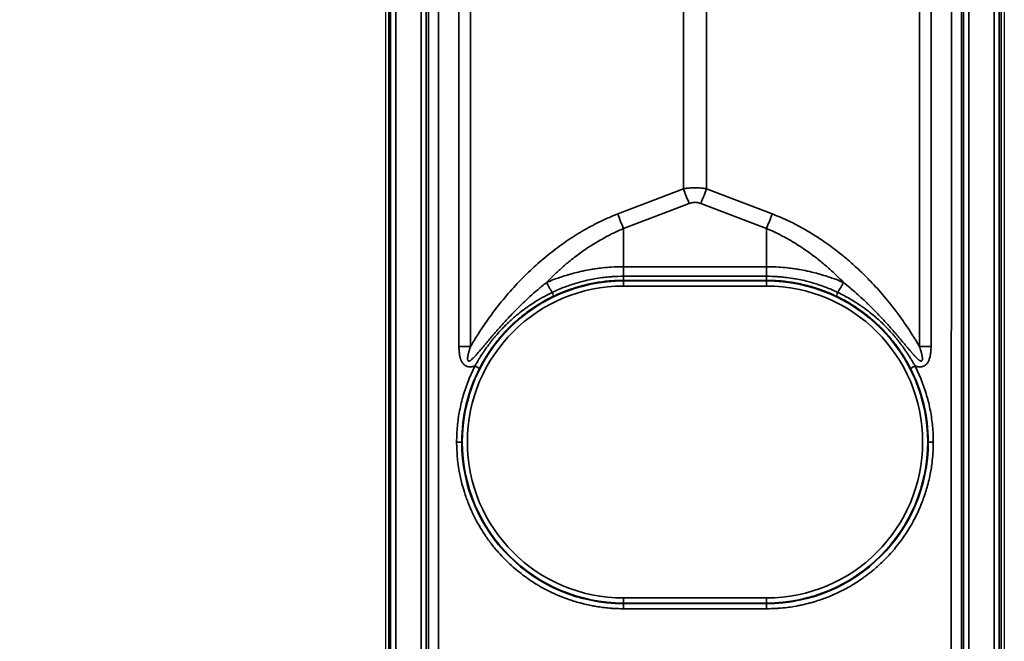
# Model space of a CAD drawing. Header units: millimetres. Extents: x -12192 to 12192, y -600 to 5895.
# Tile 83 of 122: x 1626 to 1724, y 3867 to 3929. Entities that reach past the tile are written whole.
import ezdxf

# ---------------------------------------------------------------- set-up
doc = ezdxf.new("R2010")
doc.units = ezdxf.units.MM
doc.header["$LTSCALE"] = 20
for name, color, linetype, lineweight in [('_Sichtbarkanten', 7, 'Continuous', 25), ('Bemaßung (ISO)', 7, 'Continuous', 25), ('Sichtbar schmal (ISO)', 7, 'Continuous', 35)]:
    doc.layers.add(name, color=color, linetype=linetype, lineweight=lineweight)
doc.styles.add('Notiztext (ISO)', font='verdana.ttf')
doc.dimstyles.new('wedi USA', dxfattribs={"dimscale": 20, "dimtxt": 2.5, "dimasz": 4, "dimexe": 2, "dimexo": 0.8, "dimgap": 0.3, "dimtad": 1, "dimdec": 1, "dimrnd": 1e-08, "dimtxsty": 'Notiztext (ISO)', "dimcen": 0.09, "dimclrd": 7, "dimclre": 7, "dimclrt": 256, "dimadec": 0, "dimazin": 2, "dimtfac": 0.6, "dimtmove": 0, "dimatfit": 3, "dimfxl": 1, "dimtolj": 1, "dimlwd": -1, "dimlwe": -1, "dimarcsym": 0})

# ---------------------------------------------------------------- blocks, each defined once
blk = doc.blocks.new('*D85')
at = {"layer": 'Bemaßung (ISO)', "color": 7, "transparency": 16777216}
for p, q in [((1651.863, 4317.272), (1304.214, 4317.272)), ((1344.214, 4237.272), (1344.214, 3297.272)), ((1650.944, 3217.272), (1304.214, 3217.272))]:
    blk.add_line(p, q, dxfattribs=at)
for points in [[(1330.88, 4237.272), (1357.547, 4237.272), (1344.214, 4317.272)], [(1330.88, 3297.272), (1357.547, 3297.272), (1344.214, 3217.272)]]:
    blk.add_solid(points, dxfattribs=at)
at = {"layer": 'Defpoints', "color": 0, "transparency": 16777216}
for p in [(1667.863, 4317.272), (1344.214, 3217.272), (1666.944, 3217.272)]:
    blk.add_point(p, dxfattribs=at)
at = {"layer": 'Bemaßung (ISO)', "transparency": 16777216, "insert": (1272.801, 3513.075), "char_height": 50, "attachment_point": 1, "rotation": 90, "style": 'Notiztext (ISO)'}
blk.add_mtext('\\A1;1100 [43 1/4]"', dxfattribs=at)

msp = doc.modelspace()

# ---------------------------------------------------------------- linework, layer by layer
at = {"layer": '_Sichtbarkanten'}
for p, q in [((1662.505, 3220.272), (1662.505, 4314.272)), ((1723.505, 4314.272), (1723.505, 3220.272))]:
    msp.add_line(p, q, dxfattribs=at)
at = {"layer": 'Sichtbar schmal (ISO)'}
for p, q in [((1662.83, 4314.748), (1662.83, 3219.797)), ((1662.996, 3219.963), (1662.996, 4314.581)), ((1663.496, 4314.581), (1663.496, 3219.963)), ((1666.014, 3219.98), (1666.014, 4314.564)), ((1666.514, 4314.564), (1666.514, 3219.98)), ((1719.496, 3219.98), (1719.496, 4314.564)), ((1719.996, 4314.564), (1719.996, 3219.98)), ((1722.514, 3219.963), (1722.514, 4314.581)), ((1723.014, 4314.581), (1723.014, 3219.963)), ((1723.18, 3219.797), (1723.18, 4314.748)), ((1666.73, 3854.772), (1666.688, 4314.39)), ((1667.687, 4314.395), (1667.729, 3854.773)), ((1718.28, 3854.773), (1718.322, 4314.395)), ((1719.322, 4314.39), (1719.28, 3854.772)), ((1669.732, 4072.255), (1669.732, 3896.443)), ((1670.873, 4072.254), (1670.873, 3896.443)), ((1715.137, 3896.443), (1715.137, 4072.254)), ((1716.278, 3896.443), (1716.278, 4072.255)), ((1691.864, 3911.996), (1691.864, 4056.691)), ((1694.146, 3911.996), (1694.146, 4056.691)), ((1691.864, 3911.996), (1685.389, 3909.521)), ((1700.621, 3909.521), (1694.146, 3911.996)), ((1692.434, 3910.56), (1685.959, 3908.085)), ((1700.05, 3908.085), (1693.576, 3910.56)), ((1685.959, 3908.085), (1685.959, 3904.315)), ((1700.05, 3908.085), (1700.05, 3904.315)), ((1685.959, 3904.315), (1685.959, 3903.374)), ((1685.959, 3904.315), (1700.05, 3904.315)), ((1700.05, 3904.315), (1700.05, 3903.374)), ((1685.95, 3902.973), (1685.95, 3902.911)), ((1700.06, 3902.973), (1685.95, 3902.973)), ((1685.95, 3902.411), (1685.95, 3902.911)), ((1700.06, 3902.911), (1685.95, 3902.911)), ((1700.05, 3903.374), (1685.959, 3903.374)), ((1700.06, 3902.973), (1700.06, 3902.911)), ((1700.06, 3902.411), (1700.06, 3902.911)), ((1700.06, 3902.411), (1685.95, 3902.411)), ((1669.504, 3887.022), (1670.004, 3887.022)), ((1716.006, 3887.022), (1716.506, 3887.022)), ((1685.95, 3871.633), (1685.95, 3871.134)), ((1685.95, 3871.633), (1700.06, 3871.633)), ((1685.95, 3871.078), (1685.95, 3871.134)), ((1685.95, 3871.134), (1700.06, 3871.134)), ((1685.95, 3871.078), (1700.06, 3871.078)), ((1685.95, 3871.078), (1685.95, 3870.575)), ((1700.06, 3871.633), (1700.06, 3871.134)), ((1700.06, 3871.078), (1700.06, 3871.134)), ((1700.06, 3871.078), (1700.06, 3870.575)), ((1685.95, 3870.575), (1700.06, 3870.575))]:
    msp.add_line(p, q, dxfattribs=at)
for centre, radius, start, end in [((1685.95, 3887.022), 15.889, 90, 270), ((1700.06, 3887.022), 15.889, 270, 90), ((1685.95, 3887.022), 15.389, 90, 270), ((1700.06, 3887.022), 15.389, 270, 90), ((1685.95, 3887.024), 15.946, 180.0054, 270), ((1700.06, 3887.024), 15.946, 270, 359.9946)]:
    msp.add_arc(centre, radius, start, end, dxfattribs=at)
for centre, major_axis, ratio, start_param, end_param in [((1692.434, 3912.022), (1.785, -4.67), 0.108522, 4.67649, 4.988987), ((1693.576, 3912.022), (-1.785, -4.67), 0.108522, 1.294198, 1.606695), ((1685.959, 3909.547), (1.785, -4.67), 0.108522, 4.67649, 4.988987), ((1700.05, 3909.547), (-1.785, -4.67), 0.108522, 1.294199, 1.606695), ((1685.955, 3903.473), (-0.005, -0.5), 0.011276, 0.017587, 1.371238), ((1679.914, 3899.878), (4.778, -8.785), 0.002502, 1.786819, 1.904468), ((1706.096, 3899.878), (-4.777, -8.785), 0.002502, 4.378713, 4.496367), ((1678.861, 3901.868), (0.215, -0.451), 0.00907, 0.017454, 1.354946), ((1707.149, 3901.868), (-0.215, -0.451), 0.009072, 4.928238, 6.265731), ((1669.732, 3896.391), (-10, 0), 0.005236, 4.598022, 4.712387), ((1716.278, 3896.391), (10, 0), 0.005236, 1.570793, 1.685161), ((1685.95, 3887.024), (-15.946, -0.001), 0.999985, 5.810218, 6.283184), ((1671.309, 3894.514), (0.445, -0.228), 0.004661, 4.714775, 6.265732), ((1714.701, 3894.514), (-0.445, -0.228), 0.004664, 0.017453, 1.568413), ((1700.059, 3887.024), (15.946, -0.001), 0.999985, 0, 0.472967)]:
    msp.add_ellipse(centre, major_axis=major_axis, ratio=ratio, start_param=start_param, end_param=end_param, dxfattribs=at)
for points, knots in [([(1694.146, 3911.996), (1693.99, 3912.026), (1693.835, 3912.049), (1693.683, 3912.066), (1693.53, 3912.084), (1693.379, 3912.095), (1693.229, 3912.1), (1693.079, 3912.106), (1692.93, 3912.106), (1692.78, 3912.1), (1692.63, 3912.095), (1692.479, 3912.084), (1692.327, 3912.066), (1692.174, 3912.049), (1692.02, 3912.026), (1691.864, 3911.996)], [0.000001, 0.000001, 0.000001, 0.000001, 0.2, 0.2, 0.2, 0.4, 0.4, 0.4, 0.6, 0.6, 0.6, 0.8, 0.8, 0.8, 1, 1, 1, 1]), ([(1693.576, 3910.56), (1693.502, 3910.588), (1693.429, 3910.611), (1693.356, 3910.628), (1693.352, 3910.629), (1693.348, 3910.63), (1693.344, 3910.631), (1693.276, 3910.646), (1693.209, 3910.657), (1693.143, 3910.663), (1693.134, 3910.663), (1693.126, 3910.664), (1693.117, 3910.665), (1693.05, 3910.67), (1692.984, 3910.67), (1692.917, 3910.666), (1692.909, 3910.666), (1692.901, 3910.665), (1692.892, 3910.665), (1692.822, 3910.66), (1692.751, 3910.649), (1692.679, 3910.634), (1692.675, 3910.633), (1692.67, 3910.632), (1692.666, 3910.631), (1692.59, 3910.613), (1692.512, 3910.59), (1692.434, 3910.56)], [0.0000019, 0.0000019, 0.0000019, 0.0000019, 0.1891043, 0.1891043, 0.1891043, 0.2, 0.2, 0.2, 0.3771024, 0.3771024, 0.3771024, 0.4, 0.4, 0.4, 0.5779916, 0.5779916, 0.5779916, 0.6, 0.6, 0.6, 0.7886048, 0.7886048, 0.7886048, 0.8, 0.8, 0.8, 1, 1, 1, 1]), ([(1685.389, 3909.521), (1684.837, 3909.31), (1683.736, 3908.836), (1682.099, 3907.975), (1680.468, 3906.956), (1678.868, 3905.787), (1677.324, 3904.487), (1675.838, 3903.056), (1674.408, 3901.486), (1673.061, 3899.797), (1671.86, 3898.076), (1671.186, 3896.981), (1670.873, 3896.443)], [0, 0, 0, 0, 0.1, 0.2, 0.3, 0.4, 0.5, 0.6, 0.7, 0.8, 0.9, 0.9999995, 0.9999995, 0.9999995, 0.9999995]), ([(1715.137, 3896.443), (1714.897, 3896.855), (1714.649, 3897.261), (1714.394, 3897.663), (1714.271, 3897.856), (1714.146, 3898.048), (1714.019, 3898.238), (1713.69, 3898.734), (1713.348, 3899.221), (1712.996, 3899.696), (1712.93, 3899.784), (1712.864, 3899.872), (1712.798, 3899.96), (1712.377, 3900.516), (1711.943, 3901.053), (1711.498, 3901.572), (1711.495, 3901.575), (1711.491, 3901.579), (1711.488, 3901.583), (1711.045, 3902.097), (1710.591, 3902.594), (1710.126, 3903.07), (1710.045, 3903.153), (1709.964, 3903.236), (1709.883, 3903.317), (1709.493, 3903.708), (1709.097, 3904.085), (1708.698, 3904.445), (1708.534, 3904.594), (1708.368, 3904.74), (1708.203, 3904.883), (1707.883, 3905.159), (1707.561, 3905.426), (1707.235, 3905.684), (1706.988, 3905.88), (1706.74, 3906.07), (1706.487, 3906.257), (1706.234, 3906.445), (1705.977, 3906.628), (1705.714, 3906.809), (1705.362, 3907.052), (1705, 3907.289), (1704.63, 3907.518), (1704.448, 3907.631), (1704.264, 3907.742), (1704.078, 3907.851), (1703.607, 3908.127), (1703.125, 3908.389), (1702.642, 3908.63), (1702.547, 3908.678), (1702.452, 3908.724), (1702.357, 3908.77), (1701.778, 3909.05), (1701.202, 3909.299), (1700.621, 3909.521)], [0.0000007, 0.0000007, 0.0000007, 0.0000007, 0.0675052, 0.0675052, 0.0675052, 0.1, 0.1, 0.1, 0.1843075, 0.1843075, 0.1843075, 0.2, 0.2, 0.2, 0.3, 0.3, 0.3, 0.3007119, 0.3007119, 0.3007119, 0.4, 0.4, 0.4, 0.4172611, 0.4172611, 0.4172611, 0.5, 0.5, 0.5, 0.5341645, 0.5341645, 0.5341645, 0.6, 0.6, 0.6, 0.6499223, 0.6499223, 0.6499223, 0.7, 0.7, 0.7, 0.7670209, 0.7670209, 0.7670209, 0.8, 0.8, 0.8, 0.8835712, 0.8835712, 0.8835712, 0.9, 0.9, 0.9, 1, 1, 1, 1]), ([(1685.959, 3908.085), (1685.434, 3907.866), (1684.908, 3907.618), (1684.385, 3907.344), (1684.316, 3907.308), (1684.247, 3907.271), (1684.178, 3907.234), (1683.726, 3906.989), (1683.276, 3906.725), (1682.827, 3906.439), (1682.691, 3906.352), (1682.554, 3906.263), (1682.418, 3906.172), (1682.039, 3905.918), (1681.661, 3905.649), (1681.288, 3905.366), (1681.087, 3905.214), (1680.888, 3905.058), (1680.69, 3904.898), (1680.387, 3904.653), (1680.088, 3904.399), (1679.794, 3904.137), (1679.536, 3903.908), (1679.282, 3903.672), (1679.031, 3903.429), (1678.808, 3903.214), (1678.587, 3902.993), (1678.37, 3902.767)], [0, 0, 0, 0, 0.2, 0.2, 0.2, 0.2264423, 0.2264423, 0.2264423, 0.4, 0.4, 0.4, 0.4527498, 0.4527498, 0.4527498, 0.6, 0.6, 0.6, 0.6791475, 0.6791475, 0.6791475, 0.8, 0.8, 0.8, 0.9057678, 0.9057678, 0.9057678, 1, 1, 1, 1]), ([(1707.64, 3902.767), (1707.412, 3903.004), (1707.181, 3903.235), (1706.946, 3903.461), (1706.728, 3903.671), (1706.508, 3903.876), (1706.287, 3904.074), (1705.997, 3904.335), (1705.704, 3904.585), (1705.405, 3904.829), (1705.231, 3904.971), (1705.054, 3905.112), (1704.874, 3905.25), (1704.503, 3905.536), (1704.117, 3905.816), (1703.719, 3906.086), (1703.593, 3906.172), (1703.465, 3906.256), (1703.336, 3906.34), (1702.868, 3906.644), (1702.386, 3906.932), (1701.902, 3907.195), (1701.836, 3907.231), (1701.77, 3907.267), (1701.703, 3907.302), (1701.153, 3907.595), (1700.603, 3907.855), (1700.05, 3908.085)], [0, 0, 0, 0, 0.103655, 0.103655, 0.103655, 0.2, 0.2, 0.2, 0.3263937, 0.3263937, 0.3263937, 0.4, 0.4, 0.4, 0.5516773, 0.5516773, 0.5516773, 0.6, 0.6, 0.6, 0.775877, 0.775877, 0.775877, 0.8, 0.8, 0.8, 1, 1, 1, 1]), ([(1678.37, 3902.767), (1678.599, 3902.862), (1678.831, 3902.954), (1679.063, 3903.041), (1679.125, 3903.064), (1679.186, 3903.087), (1679.248, 3903.11), (1679.419, 3903.172), (1679.592, 3903.233), (1679.765, 3903.291), (1679.999, 3903.369), (1680.234, 3903.444), (1680.47, 3903.513), (1680.489, 3903.519), (1680.508, 3903.524), (1680.527, 3903.53), (1680.743, 3903.593), (1680.961, 3903.653), (1681.185, 3903.71), (1681.4, 3903.765), (1681.619, 3903.818), (1681.848, 3903.868), (1681.878, 3903.874), (1681.908, 3903.881), (1681.938, 3903.887), (1682.199, 3903.943), (1682.472, 3903.996), (1682.761, 3904.045), (1682.903, 3904.069), (1683.048, 3904.092), (1683.198, 3904.114), (1683.355, 3904.137), (1683.517, 3904.159), (1683.685, 3904.179), (1683.963, 3904.212), (1684.256, 3904.241), (1684.569, 3904.264), (1684.626, 3904.268), (1684.683, 3904.272), (1684.741, 3904.276), (1685.119, 3904.3), (1685.527, 3904.315), (1685.959, 3904.315)], [0, 0, 0, 0, 0.111111, 0.111111, 0.111111, 0.140415, 0.140415, 0.140415, 0.222222, 0.222222, 0.222222, 0.333333, 0.333333, 0.333333, 0.342288, 0.342288, 0.342288, 0.444444, 0.444444, 0.444444, 0.542666, 0.542666, 0.542666, 0.555556, 0.555556, 0.555556, 0.666667, 0.666667, 0.666667, 0.720876, 0.720876, 0.720876, 0.777778, 0.777778, 0.777778, 0.871903, 0.871903, 0.871903, 0.888889, 0.888889, 0.888889, 1, 1, 1, 1]), ([(1700.05, 3904.315), (1700.483, 3904.315), (1700.89, 3904.3), (1701.269, 3904.276), (1701.327, 3904.272), (1701.384, 3904.268), (1701.441, 3904.264), (1701.754, 3904.241), (1702.046, 3904.212), (1702.324, 3904.179), (1702.492, 3904.159), (1702.655, 3904.137), (1702.812, 3904.114), (1702.962, 3904.092), (1703.107, 3904.069), (1703.248, 3904.045), (1703.537, 3903.996), (1703.81, 3903.944), (1704.071, 3903.888), (1704.101, 3903.881), (1704.132, 3903.874), (1704.162, 3903.868), (1704.39, 3903.818), (1704.61, 3903.765), (1704.824, 3903.711), (1705.048, 3903.653), (1705.266, 3903.594), (1705.483, 3903.53), (1705.502, 3903.525), (1705.521, 3903.519), (1705.539, 3903.513), (1705.775, 3903.444), (1706.01, 3903.37), (1706.245, 3903.291), (1706.418, 3903.233), (1706.59, 3903.172), (1706.762, 3903.11), (1706.824, 3903.087), (1706.885, 3903.064), (1706.946, 3903.041), (1707.179, 3902.954), (1707.41, 3902.862), (1707.64, 3902.767)], [0, 0, 0, 0, 0.111111, 0.111111, 0.111111, 0.128135, 0.128135, 0.128135, 0.222222, 0.222222, 0.222222, 0.279218, 0.279218, 0.279218, 0.333333, 0.333333, 0.333333, 0.444444, 0.444444, 0.444444, 0.457478, 0.457478, 0.457478, 0.555556, 0.555556, 0.555556, 0.657839, 0.657839, 0.657839, 0.666667, 0.666667, 0.666667, 0.777778, 0.777778, 0.777778, 0.859633, 0.859633, 0.859633, 0.888889, 0.888889, 0.888889, 1, 1, 1, 1]), ([(1685.959, 3903.374), (1685.589, 3903.374), (1685.218, 3903.362), (1684.847, 3903.336), (1684.733, 3903.329), (1684.619, 3903.32), (1684.506, 3903.31), (1684.286, 3903.29), (1684.067, 3903.266), (1683.848, 3903.237), (1683.584, 3903.203), (1683.321, 3903.162), (1683.059, 3903.115), (1683.025, 3903.109), (1682.991, 3903.103), (1682.958, 3903.096), (1682.693, 3903.047), (1682.429, 3902.991), (1682.168, 3902.928), (1681.99, 3902.886), (1681.813, 3902.84), (1681.636, 3902.792), (1681.577, 3902.776), (1681.517, 3902.759), (1681.458, 3902.742), (1681.237, 3902.678), (1681.018, 3902.61), (1680.8, 3902.538), (1680.615, 3902.476), (1680.432, 3902.411), (1680.25, 3902.343), (1680.222, 3902.333), (1680.194, 3902.322), (1680.166, 3902.312), (1679.958, 3902.232), (1679.751, 3902.149), (1679.545, 3902.061), (1679.332, 3901.969), (1679.12, 3901.873), (1678.911, 3901.773)], [0, 0, 0, 0, 0.153084, 0.153084, 0.153084, 0.2, 0.2, 0.2, 0.2906989, 0.2906989, 0.2906989, 0.4, 0.4, 0.4, 0.414102, 0.414102, 0.414102, 0.5247682, 0.5247682, 0.5247682, 0.6, 0.6, 0.6, 0.6253567, 0.6253567, 0.6253567, 0.7198935, 0.7198935, 0.7198935, 0.8, 0.8, 0.8, 0.8122449, 0.8122449, 0.8122449, 0.9042517, 0.9042517, 0.9042517, 1, 1, 1, 1]), ([(1685.95, 3902.973), (1685.478, 3902.973), (1685.005, 3902.952), (1684.533, 3902.91), (1684.061, 3902.868), (1683.59, 3902.805), (1683.123, 3902.721), (1682.656, 3902.636), (1682.193, 3902.532), (1681.736, 3902.406), (1681.279, 3902.281), (1680.827, 3902.136), (1680.383, 3901.97), (1679.939, 3901.805), (1679.503, 3901.62), (1679.076, 3901.417)], [0, 0, 0, 0, 0.2, 0.2, 0.2, 0.4, 0.4, 0.4, 0.6, 0.6, 0.6, 0.8, 0.8, 0.8, 1, 1, 1, 1]), ([(1707.099, 3901.773), (1706.844, 3901.895), (1706.586, 3902.011), (1706.325, 3902.12), (1706.138, 3902.198), (1705.95, 3902.272), (1705.76, 3902.343), (1705.714, 3902.36), (1705.668, 3902.377), (1705.622, 3902.394), (1705.404, 3902.473), (1705.184, 3902.548), (1704.963, 3902.618), (1704.768, 3902.68), (1704.571, 3902.738), (1704.374, 3902.792), (1704.351, 3902.798), (1704.328, 3902.804), (1704.305, 3902.81), (1704.076, 3902.872), (1703.846, 3902.929), (1703.614, 3902.981), (1703.394, 3903.03), (1703.173, 3903.075), (1702.951, 3903.115), (1702.923, 3903.12), (1702.895, 3903.125), (1702.866, 3903.13), (1702.591, 3903.178), (1702.315, 3903.219), (1702.037, 3903.253), (1701.86, 3903.275), (1701.682, 3903.294), (1701.504, 3903.31), (1701.371, 3903.321), (1701.238, 3903.332), (1701.104, 3903.34), (1700.753, 3903.363), (1700.402, 3903.374), (1700.05, 3903.374)], [0, 0, 0, 0, 0.1165956, 0.1165956, 0.1165956, 0.2, 0.2, 0.2, 0.2201537, 0.2201537, 0.2201537, 0.3157606, 0.3157606, 0.3157606, 0.4, 0.4, 0.4, 0.4097347, 0.4097347, 0.4097347, 0.5074421, 0.5074421, 0.5074421, 0.6, 0.6, 0.6, 0.611853, 0.611853, 0.611853, 0.7265516, 0.7265516, 0.7265516, 0.8, 0.8, 0.8, 0.8550316, 0.8550316, 0.8550316, 1, 1, 1, 1]), ([(1700.05, 3903.374), (1700.051, 3903.33), (1700.052, 3903.287), (1700.052, 3903.246), (1700.053, 3903.206), (1700.054, 3903.169), (1700.054, 3903.135), (1700.055, 3903.117), (1700.055, 3903.101), (1700.055, 3903.085), (1700.056, 3903.072), (1700.056, 3903.06), (1700.056, 3903.049), (1700.057, 3903.025), (1700.057, 3903.006), (1700.058, 3902.994), (1700.059, 3902.981), (1700.059, 3902.974), (1700.06, 3902.973)], [0, 0, 0, 0, 0.2, 0.2, 0.2, 0.4, 0.4, 0.4, 0.507817, 0.507817, 0.507817, 0.6, 0.6, 0.6, 0.8, 0.8, 0.8, 1, 1, 1, 1]), ([(1706.933, 3901.417), (1706.507, 3901.62), (1706.07, 3901.805), (1705.627, 3901.97), (1705.183, 3902.136), (1704.732, 3902.281), (1704.274, 3902.406), (1703.817, 3902.531), (1703.355, 3902.636), (1702.887, 3902.72), (1702.42, 3902.805), (1701.949, 3902.868), (1701.477, 3902.91), (1701.005, 3902.952), (1700.532, 3902.973), (1700.06, 3902.973)], [0, 0, 0, 0, 0.2, 0.2, 0.2, 0.4, 0.4, 0.4, 0.6, 0.6, 0.6, 0.8, 0.8, 0.8, 1, 1, 1, 1]), ([(1707.64, 3902.767), (1707.866, 3902.587), (1708.085, 3902.407), (1708.296, 3902.229), (1708.303, 3902.224), (1708.309, 3902.218), (1708.315, 3902.213), (1708.52, 3902.04), (1708.719, 3901.869), (1708.913, 3901.697), (1708.923, 3901.688), (1708.933, 3901.679), (1708.944, 3901.67), (1709.133, 3901.502), (1709.317, 3901.335), (1709.498, 3901.167), (1709.513, 3901.154), (1709.527, 3901.141), (1709.541, 3901.127), (1709.718, 3900.963), (1709.891, 3900.799), (1710.062, 3900.633), (1710.08, 3900.616), (1710.098, 3900.599), (1710.116, 3900.581), (1710.282, 3900.42), (1710.446, 3900.258), (1710.604, 3900.099), (1710.625, 3900.078), (1710.645, 3900.057), (1710.666, 3900.036), (1710.819, 3899.881), (1710.967, 3899.729), (1711.107, 3899.582), (1711.129, 3899.559), (1711.152, 3899.535), (1711.174, 3899.512), (1711.308, 3899.371), (1711.435, 3899.236), (1711.554, 3899.107), (1711.577, 3899.082), (1711.6, 3899.057), (1711.623, 3899.033), (1711.736, 3898.91), (1711.843, 3898.792), (1711.945, 3898.68), (1711.967, 3898.655), (1711.99, 3898.63), (1712.012, 3898.605), (1712.108, 3898.498), (1712.199, 3898.395), (1712.287, 3898.297), (1712.309, 3898.271), (1712.331, 3898.246), (1712.353, 3898.221), (1712.436, 3898.127), (1712.515, 3898.037), (1712.59, 3897.95), (1712.613, 3897.924), (1712.635, 3897.899), (1712.657, 3897.873), (1712.728, 3897.79), (1712.797, 3897.711), (1712.863, 3897.633), (1712.885, 3897.608), (1712.907, 3897.582), (1712.928, 3897.557), (1712.991, 3897.484), (1713.051, 3897.413), (1713.109, 3897.345), (1713.13, 3897.319), (1713.152, 3897.294), (1713.173, 3897.269), (1713.227, 3897.204), (1713.28, 3897.142), (1713.331, 3897.081), (1713.352, 3897.056), (1713.373, 3897.031), (1713.394, 3897.006), (1713.442, 3896.949), (1713.488, 3896.894), (1713.533, 3896.84), (1713.554, 3896.815), (1713.574, 3896.791), (1713.594, 3896.767), (1713.636, 3896.717), (1713.677, 3896.668), (1713.717, 3896.62), (1713.737, 3896.596), (1713.757, 3896.572), (1713.777, 3896.549), (1713.814, 3896.504), (1713.85, 3896.461), (1713.885, 3896.419), (1713.905, 3896.395), (1713.924, 3896.372), (1713.943, 3896.349), (1713.976, 3896.31), (1714.008, 3896.272), (1714.039, 3896.235), (1714.058, 3896.213), (1714.077, 3896.19), (1714.096, 3896.168), (1714.125, 3896.134), (1714.153, 3896.101), (1714.18, 3896.068), (1714.199, 3896.046), (1714.217, 3896.024), (1714.235, 3896.003), (1714.261, 3895.973), (1714.286, 3895.944), (1714.311, 3895.915), (1714.329, 3895.894), (1714.347, 3895.873), (1714.364, 3895.853), (1714.387, 3895.827), (1714.41, 3895.801), (1714.432, 3895.776), (1714.449, 3895.755), (1714.467, 3895.736), (1714.484, 3895.716), (1714.504, 3895.693), (1714.525, 3895.67), (1714.544, 3895.648), (1714.562, 3895.629), (1714.579, 3895.61), (1714.596, 3895.591), (1714.614, 3895.571), (1714.632, 3895.551), (1714.65, 3895.532), (1714.667, 3895.513), (1714.684, 3895.495), (1714.7, 3895.477), (1714.717, 3895.459), (1714.733, 3895.442), (1714.749, 3895.426), (1714.765, 3895.408), (1714.782, 3895.391), (1714.798, 3895.375), (1714.812, 3895.36), (1714.827, 3895.345), (1714.841, 3895.331), (1714.857, 3895.315), (1714.873, 3895.299), (1714.889, 3895.284), (1714.901, 3895.272), (1714.914, 3895.26), (1714.926, 3895.248), (1714.942, 3895.233), (1714.957, 3895.219), (1714.972, 3895.206), (1714.983, 3895.196), (1714.994, 3895.186), (1715.005, 3895.177), (1715.02, 3895.164), (1715.035, 3895.151), (1715.049, 3895.14), (1715.059, 3895.132), (1715.068, 3895.124), (1715.078, 3895.117), (1715.092, 3895.106), (1715.105, 3895.096), (1715.119, 3895.087), (1715.127, 3895.081), (1715.135, 3895.075), (1715.143, 3895.07), (1715.156, 3895.061), (1715.169, 3895.053), (1715.181, 3895.046), (1715.188, 3895.043), (1715.194, 3895.039), (1715.201, 3895.035), (1715.213, 3895.029), (1715.224, 3895.024), (1715.235, 3895.02), (1715.241, 3895.017), (1715.246, 3895.015), (1715.251, 3895.014), (1715.262, 3895.01), (1715.272, 3895.007), (1715.282, 3895.006), (1715.286, 3895.005), (1715.291, 3895.004), (1715.295, 3895.004), (1715.304, 3895.003), (1715.313, 3895.003), (1715.321, 3895.004), (1715.325, 3895.004), (1715.328, 3895.005), (1715.332, 3895.005), (1715.343, 3895.008), (1715.353, 3895.012), (1715.363, 3895.018), (1715.372, 3895.024), (1715.38, 3895.032), (1715.388, 3895.043), (1715.394, 3895.051), (1715.4, 3895.06), (1715.405, 3895.072), (1715.406, 3895.075), (1715.407, 3895.078), (1715.409, 3895.082), (1715.413, 3895.095), (1715.417, 3895.109), (1715.42, 3895.126), (1715.421, 3895.13), (1715.422, 3895.134), (1715.423, 3895.139), (1715.426, 3895.156), (1715.427, 3895.177), (1715.428, 3895.199), (1715.429, 3895.203), (1715.429, 3895.208), (1715.429, 3895.214), (1715.429, 3895.237), (1715.429, 3895.263), (1715.427, 3895.29), (1715.427, 3895.296), (1715.426, 3895.301), (1715.426, 3895.306), (1715.424, 3895.335), (1715.421, 3895.366), (1715.416, 3895.4), (1715.416, 3895.405), (1715.415, 3895.41), (1715.414, 3895.415), (1715.409, 3895.45), (1715.403, 3895.488), (1715.396, 3895.527), (1715.395, 3895.532), (1715.394, 3895.537), (1715.393, 3895.542), (1715.385, 3895.583), (1715.376, 3895.627), (1715.366, 3895.673), (1715.365, 3895.677), (1715.364, 3895.682), (1715.362, 3895.686), (1715.351, 3895.734), (1715.339, 3895.784), (1715.325, 3895.836), (1715.324, 3895.84), (1715.323, 3895.844), (1715.322, 3895.848), (1715.307, 3895.905), (1715.29, 3895.964), (1715.271, 3896.027), (1715.253, 3896.089), (1715.232, 3896.155), (1715.21, 3896.224), (1715.188, 3896.294), (1715.163, 3896.367), (1715.137, 3896.443)], [0, 0, 0, 0, 0.022222, 0.022222, 0.022222, 0.022876, 0.022876, 0.022876, 0.044444, 0.044444, 0.044444, 0.045602, 0.045602, 0.045602, 0.066667, 0.066667, 0.066667, 0.068324, 0.068324, 0.068324, 0.088889, 0.088889, 0.088889, 0.091039, 0.091039, 0.091039, 0.111111, 0.111111, 0.111111, 0.113756, 0.113756, 0.113756, 0.133333, 0.133333, 0.133333, 0.136491, 0.136491, 0.136491, 0.155556, 0.155556, 0.155556, 0.159228, 0.159228, 0.159228, 0.177778, 0.177778, 0.177778, 0.181952, 0.181952, 0.181952, 0.2, 0.2, 0.2, 0.20467, 0.20467, 0.20467, 0.222222, 0.222222, 0.222222, 0.227393, 0.227393, 0.227393, 0.244444, 0.244444, 0.244444, 0.250117, 0.250117, 0.250117, 0.266667, 0.266667, 0.266667, 0.272841, 0.272841, 0.272841, 0.288889, 0.288889, 0.288889, 0.295564, 0.295564, 0.295564, 0.311111, 0.311111, 0.311111, 0.318287, 0.318287, 0.318287, 0.333333, 0.333333, 0.333333, 0.341011, 0.341011, 0.341011, 0.355556, 0.355556, 0.355556, 0.363735, 0.363735, 0.363735, 0.377778, 0.377778, 0.377778, 0.386459, 0.386459, 0.386459, 0.4, 0.4, 0.4, 0.409182, 0.409182, 0.409182, 0.422222, 0.422222, 0.422222, 0.431905, 0.431905, 0.431905, 0.444444, 0.444444, 0.444444, 0.454626, 0.454626, 0.454626, 0.466667, 0.466667, 0.466667, 0.477349, 0.477349, 0.477349, 0.488889, 0.488889, 0.488889, 0.500075, 0.500075, 0.500075, 0.511111, 0.511111, 0.511111, 0.522801, 0.522801, 0.522801, 0.533333, 0.533333, 0.533333, 0.545524, 0.545524, 0.545524, 0.555556, 0.555556, 0.555556, 0.568247, 0.568247, 0.568247, 0.577778, 0.577778, 0.577778, 0.59097, 0.59097, 0.59097, 0.6, 0.6, 0.6, 0.613695, 0.613695, 0.613695, 0.622222, 0.622222, 0.622222, 0.636424, 0.636424, 0.636424, 0.644444, 0.644444, 0.644444, 0.659144, 0.659144, 0.659144, 0.666667, 0.666667, 0.666667, 0.681855, 0.681855, 0.681855, 0.688889, 0.688889, 0.688889, 0.704584, 0.704584, 0.704584, 0.711111, 0.711111, 0.711111, 0.733333, 0.733333, 0.733333, 0.755556, 0.755556, 0.755556, 0.772742, 0.772742, 0.772742, 0.777778, 0.777778, 0.777778, 0.795481, 0.795481, 0.795481, 0.8, 0.8, 0.8, 0.818213, 0.818213, 0.818213, 0.822222, 0.822222, 0.822222, 0.840935, 0.840935, 0.840935, 0.844444, 0.844444, 0.844444, 0.863651, 0.863651, 0.863651, 0.866667, 0.866667, 0.866667, 0.88638, 0.88638, 0.88638, 0.888889, 0.888889, 0.888889, 0.909104, 0.909104, 0.909104, 0.911111, 0.911111, 0.911111, 0.931827, 0.931827, 0.931827, 0.933333, 0.933333, 0.933333, 0.955556, 0.955556, 0.955556, 0.977778, 0.977778, 0.977778, 1, 1, 1, 1]), ([(1678.911, 3901.773), (1678.646, 3901.646), (1678.394, 3901.516), (1678.153, 3901.385), (1678.012, 3901.308), (1677.875, 3901.231), (1677.741, 3901.153), (1677.582, 3901.061), (1677.428, 3900.968), (1677.28, 3900.875), (1677.095, 3900.76), (1676.919, 3900.645), (1676.75, 3900.53), (1676.672, 3900.477), (1676.596, 3900.424), (1676.521, 3900.371), (1676.303, 3900.219), (1676.099, 3900.067), (1675.906, 3899.918), (1675.89, 3899.906), (1675.875, 3899.894), (1675.86, 3899.882), (1675.656, 3899.723), (1675.464, 3899.567), (1675.284, 3899.413), (1675.25, 3899.385), (1675.216, 3899.356), (1675.183, 3899.327), (1675.042, 3899.205), (1674.908, 3899.085), (1674.78, 3898.967), (1674.706, 3898.898), (1674.633, 3898.831), (1674.563, 3898.764), (1674.485, 3898.689), (1674.41, 3898.616), (1674.336, 3898.543), (1674.229, 3898.437), (1674.126, 3898.332), (1674.028, 3898.229), (1673.999, 3898.199), (1673.971, 3898.17), (1673.943, 3898.14), (1673.82, 3898.01), (1673.703, 3897.882), (1673.593, 3897.758), (1673.583, 3897.747), (1673.574, 3897.737), (1673.565, 3897.726), (1673.465, 3897.614), (1673.371, 3897.504), (1673.281, 3897.397), (1673.24, 3897.349), (1673.2, 3897.301), (1673.162, 3897.254), (1673.108, 3897.188), (1673.056, 3897.124), (1673.005, 3897.061), (1672.937, 3896.976), (1672.873, 3896.893), (1672.81, 3896.812), (1672.793, 3896.79), (1672.777, 3896.769), (1672.76, 3896.747), (1672.684, 3896.648), (1672.612, 3896.55), (1672.543, 3896.456), (1672.529, 3896.437), (1672.515, 3896.418), (1672.502, 3896.399), (1672.449, 3896.326), (1672.398, 3896.254), (1672.348, 3896.184), (1672.308, 3896.127), (1672.269, 3896.07), (1672.232, 3896.015), (1672.212, 3895.986), (1672.192, 3895.958), (1672.173, 3895.929), (1672.118, 3895.848), (1672.065, 3895.768), (1672.015, 3895.691), (1672.008, 3895.68), (1672.001, 3895.67), (1671.994, 3895.659), (1671.951, 3895.593), (1671.91, 3895.529), (1671.87, 3895.466), (1671.841, 3895.42), (1671.813, 3895.375), (1671.785, 3895.33), (1671.769, 3895.304), (1671.753, 3895.278), (1671.737, 3895.252), (1671.694, 3895.181), (1671.652, 3895.112), (1671.612, 3895.045), (1671.609, 3895.04), (1671.606, 3895.035), (1671.603, 3895.03), (1671.564, 3894.964), (1671.527, 3894.9), (1671.492, 3894.839), (1671.476, 3894.811), (1671.46, 3894.784), (1671.445, 3894.757), (1671.42, 3894.712), (1671.395, 3894.668), (1671.372, 3894.626), (1671.35, 3894.587), (1671.329, 3894.548), (1671.309, 3894.511)], [0.0000005, 0.0000005, 0.0000005, 0.0000005, 0.0393349, 0.0393349, 0.0393349, 0.0625, 0.0625, 0.0625, 0.0903002, 0.0903002, 0.0903002, 0.125, 0.125, 0.125, 0.1410314, 0.1410314, 0.1410314, 0.1875, 0.1875, 0.1875, 0.1912071, 0.1912071, 0.1912071, 0.2407395, 0.2407395, 0.2407395, 0.25, 0.25, 0.25, 0.2895977, 0.2895977, 0.2895977, 0.3125, 0.3125, 0.3125, 0.3378908, 0.3378908, 0.3378908, 0.375, 0.375, 0.375, 0.3858289, 0.3858289, 0.3858289, 0.4334652, 0.4334652, 0.4334652, 0.4375, 0.4375, 0.4375, 0.4805558, 0.4805558, 0.4805558, 0.5, 0.5, 0.5, 0.5267939, 0.5267939, 0.5267939, 0.5625, 0.5625, 0.5625, 0.5720204, 0.5720204, 0.5720204, 0.6162297, 0.6162297, 0.6162297, 0.625, 0.625, 0.625, 0.6595294, 0.6595294, 0.6595294, 0.6875, 0.6875, 0.6875, 0.7021009, 0.7021009, 0.7021009, 0.7441592, 0.7441592, 0.7441592, 0.75, 0.75, 0.75, 0.7860212, 0.7860212, 0.7860212, 0.8125, 0.8125, 0.8125, 0.8282288, 0.8282288, 0.8282288, 0.8717021, 0.8717021, 0.8717021, 0.875, 0.875, 0.875, 0.9180465, 0.9180465, 0.9180465, 0.9375, 0.9375, 0.9375, 0.9700171, 0.9700171, 0.9700171, 1, 1, 1, 1]), ([(1679.076, 3901.417), (1678.7, 3901.237), (1678.35, 3901.051), (1678.024, 3900.865), (1677.996, 3900.849), (1677.967, 3900.832), (1677.938, 3900.816), (1677.647, 3900.646), (1677.376, 3900.477), (1677.123, 3900.308), (1677.073, 3900.275), (1677.023, 3900.242), (1676.975, 3900.209), (1676.752, 3900.057), (1676.542, 3899.906), (1676.344, 3899.757), (1676.28, 3899.708), (1676.217, 3899.66), (1676.156, 3899.612), (1675.985, 3899.479), (1675.824, 3899.348), (1675.67, 3899.219), (1675.597, 3899.157), (1675.526, 3899.096), (1675.457, 3899.035), (1675.327, 3898.922), (1675.204, 3898.81), (1675.086, 3898.7), (1675.007, 3898.627), (1674.931, 3898.555), (1674.857, 3898.483), (1674.76, 3898.389), (1674.666, 3898.296), (1674.576, 3898.205), (1674.495, 3898.122), (1674.417, 3898.04), (1674.342, 3897.96), (1674.269, 3897.883), (1674.2, 3897.808), (1674.132, 3897.733), (1674.05, 3897.643), (1673.972, 3897.554), (1673.896, 3897.466), (1673.844, 3897.406), (1673.792, 3897.346), (1673.743, 3897.286), (1673.662, 3897.19), (1673.584, 3897.095), (1673.51, 3897.003), (1673.473, 3896.956), (1673.437, 3896.91), (1673.401, 3896.865), (1673.322, 3896.764), (1673.246, 3896.665), (1673.174, 3896.568), (1673.149, 3896.535), (1673.124, 3896.501), (1673.1, 3896.468), (1673.023, 3896.364), (1672.95, 3896.261), (1672.881, 3896.162), (1672.865, 3896.14), (1672.85, 3896.118), (1672.835, 3896.096), (1672.761, 3895.988), (1672.691, 3895.884), (1672.624, 3895.783), (1672.616, 3895.771), (1672.609, 3895.759), (1672.601, 3895.747), (1672.53, 3895.638), (1672.463, 3895.532), (1672.4, 3895.431), (1672.398, 3895.427), (1672.396, 3895.424), (1672.394, 3895.421), (1672.329, 3895.317), (1672.269, 3895.217), (1672.213, 3895.121), (1672.209, 3895.116), (1672.206, 3895.11), (1672.203, 3895.105), (1672.148, 3895.01), (1672.095, 3894.919), (1672.046, 3894.832), (1672.041, 3894.823), (1672.037, 3894.814), (1672.032, 3894.806), (1671.982, 3894.716), (1671.935, 3894.63), (1671.891, 3894.549), (1671.888, 3894.543), (1671.886, 3894.538), (1671.883, 3894.533), (1671.837, 3894.446), (1671.794, 3894.364), (1671.754, 3894.286)], [0, 0, 0, 0, 0.0573866, 0.0573866, 0.0573866, 0.0625, 0.0625, 0.0625, 0.1147185, 0.1147185, 0.1147185, 0.125, 0.125, 0.125, 0.1722045, 0.1722045, 0.1722045, 0.1875, 0.1875, 0.1875, 0.2298159, 0.2298159, 0.2298159, 0.25, 0.25, 0.25, 0.2875427, 0.2875427, 0.2875427, 0.3125, 0.3125, 0.3125, 0.3453667, 0.3453667, 0.3453667, 0.375, 0.375, 0.375, 0.403285, 0.403285, 0.403285, 0.4375, 0.4375, 0.4375, 0.4612761, 0.4612761, 0.4612761, 0.5, 0.5, 0.5, 0.5193272, 0.5193272, 0.5193272, 0.5625, 0.5625, 0.5625, 0.577452, 0.577452, 0.577452, 0.625, 0.625, 0.625, 0.6355984, 0.6355984, 0.6355984, 0.6875, 0.6875, 0.6875, 0.6936874, 0.6936874, 0.6936874, 0.75, 0.75, 0.75, 0.7517865, 0.7517865, 0.7517865, 0.8092944, 0.8092944, 0.8092944, 0.8125, 0.8125, 0.8125, 0.8693256, 0.8693256, 0.8693256, 0.875, 0.875, 0.875, 0.9336598, 0.9336598, 0.9336598, 0.9375, 0.9375, 0.9375, 1, 1, 1, 1]), ([(1714.256, 3894.286), (1714.216, 3894.364), (1714.173, 3894.446), (1714.127, 3894.533), (1714.125, 3894.536), (1714.123, 3894.54), (1714.121, 3894.544), (1714.077, 3894.627), (1714.029, 3894.714), (1713.978, 3894.806), (1713.973, 3894.815), (1713.967, 3894.825), (1713.962, 3894.834), (1713.913, 3894.921), (1713.862, 3895.011), (1713.807, 3895.105), (1713.796, 3895.123), (1713.786, 3895.14), (1713.775, 3895.158), (1713.723, 3895.246), (1713.668, 3895.337), (1713.61, 3895.431), (1713.593, 3895.458), (1713.577, 3895.485), (1713.56, 3895.512), (1713.504, 3895.6), (1713.446, 3895.69), (1713.385, 3895.783), (1713.361, 3895.82), (1713.336, 3895.858), (1713.311, 3895.895), (1713.253, 3895.982), (1713.192, 3896.071), (1713.129, 3896.162), (1713.095, 3896.211), (1713.06, 3896.26), (1713.025, 3896.309), (1712.964, 3896.394), (1712.901, 3896.48), (1712.836, 3896.568), (1712.79, 3896.63), (1712.743, 3896.692), (1712.694, 3896.755), (1712.632, 3896.836), (1712.567, 3896.919), (1712.5, 3897.003), (1712.439, 3897.079), (1712.376, 3897.156), (1712.31, 3897.235), (1712.247, 3897.311), (1712.181, 3897.388), (1712.113, 3897.467), (1712.034, 3897.559), (1711.951, 3897.653), (1711.864, 3897.749), (1711.801, 3897.818), (1711.735, 3897.889), (1711.668, 3897.96), (1711.564, 3898.071), (1711.455, 3898.183), (1711.341, 3898.298), (1711.28, 3898.359), (1711.217, 3898.421), (1711.152, 3898.484), (1711.018, 3898.614), (1710.877, 3898.746), (1710.727, 3898.881), (1710.67, 3898.932), (1710.612, 3898.984), (1710.553, 3899.035), (1710.38, 3899.187), (1710.197, 3899.34), (1710.001, 3899.497), (1709.953, 3899.535), (1709.904, 3899.574), (1709.854, 3899.613), (1709.632, 3899.785), (1709.396, 3899.96), (1709.141, 3900.136), (1709.106, 3900.16), (1709.07, 3900.185), (1709.035, 3900.209), (1708.755, 3900.4), (1708.454, 3900.592), (1708.126, 3900.784), (1708.108, 3900.795), (1708.09, 3900.805), (1708.071, 3900.816), (1707.722, 3901.019), (1707.343, 3901.221), (1706.933, 3901.417)], [0, 0, 0, 0, 0.0625, 0.0625, 0.0625, 0.0651251, 0.0651251, 0.0651251, 0.125, 0.125, 0.125, 0.1311881, 0.1311881, 0.1311881, 0.1875, 0.1875, 0.1875, 0.1980191, 0.1980191, 0.1980191, 0.25, 0.25, 0.25, 0.2648042, 0.2648042, 0.2648042, 0.3125, 0.3125, 0.3125, 0.3314815, 0.3314815, 0.3314815, 0.375, 0.375, 0.375, 0.3981504, 0.3981504, 0.3981504, 0.4375, 0.4375, 0.4375, 0.4648885, 0.4648885, 0.4648885, 0.5, 0.5, 0.5, 0.5317116, 0.5317116, 0.5317116, 0.5625, 0.5625, 0.5625, 0.5986261, 0.5986261, 0.5986261, 0.625, 0.625, 0.625, 0.6656579, 0.6656579, 0.6656579, 0.6875, 0.6875, 0.6875, 0.7328176, 0.7328176, 0.7328176, 0.75, 0.75, 0.75, 0.8001432, 0.8001432, 0.8001432, 0.8125, 0.8125, 0.8125, 0.8674156, 0.8674156, 0.8674156, 0.875, 0.875, 0.875, 0.9342216, 0.9342216, 0.9342216, 0.9375, 0.9375, 0.9375, 1, 1, 1, 1]), ([(1714.701, 3894.511), (1714.659, 3894.589), (1714.614, 3894.67), (1714.565, 3894.757), (1714.563, 3894.76), (1714.561, 3894.764), (1714.559, 3894.768), (1714.511, 3894.851), (1714.461, 3894.938), (1714.407, 3895.03), (1714.401, 3895.039), (1714.395, 3895.049), (1714.39, 3895.058), (1714.338, 3895.145), (1714.283, 3895.236), (1714.224, 3895.331), (1714.213, 3895.348), (1714.202, 3895.366), (1714.191, 3895.384), (1714.136, 3895.473), (1714.077, 3895.564), (1714.016, 3895.659), (1713.998, 3895.686), (1713.98, 3895.714), (1713.962, 3895.741), (1713.904, 3895.83), (1713.843, 3895.921), (1713.778, 3896.015), (1713.752, 3896.053), (1713.726, 3896.091), (1713.7, 3896.129), (1713.638, 3896.217), (1713.575, 3896.307), (1713.508, 3896.4), (1713.472, 3896.449), (1713.436, 3896.499), (1713.398, 3896.549), (1713.335, 3896.635), (1713.269, 3896.723), (1713.2, 3896.812), (1713.152, 3896.875), (1713.102, 3896.938), (1713.051, 3897.002), (1712.986, 3897.085), (1712.918, 3897.169), (1712.848, 3897.254), (1712.784, 3897.331), (1712.719, 3897.41), (1712.65, 3897.49), (1712.584, 3897.568), (1712.516, 3897.646), (1712.445, 3897.727), (1712.362, 3897.82), (1712.275, 3897.916), (1712.185, 3898.014), (1712.119, 3898.085), (1712.051, 3898.157), (1711.981, 3898.23), (1711.874, 3898.342), (1711.761, 3898.457), (1711.642, 3898.574), (1711.579, 3898.637), (1711.513, 3898.7), (1711.446, 3898.764), (1711.307, 3898.897), (1711.161, 3899.032), (1711.006, 3899.17), (1710.947, 3899.222), (1710.887, 3899.275), (1710.826, 3899.328), (1710.647, 3899.482), (1710.458, 3899.64), (1710.256, 3899.8), (1710.206, 3899.839), (1710.155, 3899.879), (1710.104, 3899.918), (1709.875, 3900.095), (1709.631, 3900.274), (1709.369, 3900.455), (1709.333, 3900.48), (1709.296, 3900.505), (1709.259, 3900.53), (1708.971, 3900.726), (1708.661, 3900.923), (1708.324, 3901.121), (1708.306, 3901.132), (1708.287, 3901.143), (1708.268, 3901.154), (1707.909, 3901.362), (1707.519, 3901.571), (1707.099, 3901.773)], [0, 0, 0, 0, 0.0625, 0.0625, 0.0625, 0.0651249, 0.0651249, 0.0651249, 0.125, 0.125, 0.125, 0.1311865, 0.1311865, 0.1311865, 0.1875, 0.1875, 0.1875, 0.1980186, 0.1980186, 0.1980186, 0.25, 0.25, 0.25, 0.2648036, 0.2648036, 0.2648036, 0.3125, 0.3125, 0.3125, 0.3314811, 0.3314811, 0.3314811, 0.375, 0.375, 0.375, 0.3981501, 0.3981501, 0.3981501, 0.4375, 0.4375, 0.4375, 0.4648883, 0.4648883, 0.4648883, 0.5, 0.5, 0.5, 0.5317115, 0.5317115, 0.5317115, 0.5625, 0.5625, 0.5625, 0.5986261, 0.5986261, 0.5986261, 0.625, 0.625, 0.625, 0.665658, 0.665658, 0.665658, 0.6875, 0.6875, 0.6875, 0.7328178, 0.7328178, 0.7328178, 0.75, 0.75, 0.75, 0.8001435, 0.8001435, 0.8001435, 0.8125, 0.8125, 0.8125, 0.867416, 0.867416, 0.867416, 0.875, 0.875, 0.875, 0.9342223, 0.9342223, 0.9342223, 0.9375, 0.9375, 0.9375, 1, 1, 1, 1]), ([(1714.701, 3894.511), (1714.746, 3894.498), (1714.835, 3894.475), (1714.963, 3894.451), (1715.086, 3894.438), (1715.201, 3894.435), (1715.309, 3894.443), (1715.409, 3894.461), (1715.503, 3894.489), (1715.59, 3894.526), (1715.674, 3894.574), (1715.756, 3894.635), (1715.837, 3894.713), (1715.916, 3894.809), (1715.99, 3894.924), (1716.055, 3895.055), (1716.112, 3895.201), (1716.162, 3895.364), (1716.203, 3895.544), (1716.236, 3895.74), (1716.26, 3895.954), (1716.274, 3896.186), (1716.278, 3896.355), (1716.278, 3896.443)], [0.0000002, 0.0000002, 0.0000002, 0.0000002, 0.047619, 0.0952381, 0.1428571, 0.1904762, 0.2380952, 0.2857143, 0.3333333, 0.3809524, 0.4285714, 0.4761905, 0.5238095, 0.5714286, 0.6190476, 0.6666667, 0.7142857, 0.7619048, 0.8095238, 0.8571429, 0.9047619, 0.952381, 1, 1, 1, 1]), ([(1716.506, 3887.022), (1716.506, 3887.542), (1716.457, 3888.576), (1716.236, 3890.119), (1715.872, 3891.632), (1715.365, 3893.105), (1714.938, 3894.048), (1714.701, 3894.511)], [0, 0, 0, 0, 0.2, 0.4, 0.6, 0.8, 0.9999999, 0.9999999, 0.9999999, 0.9999999]), ([(1669.504, 3887.022), (1669.504, 3886.77), (1669.51, 3886.519), (1669.521, 3886.268), (1669.541, 3885.831), (1669.579, 3885.395), (1669.634, 3884.959), (1669.668, 3884.687), (1669.71, 3884.414), (1669.758, 3884.143), (1669.832, 3883.729), (1669.921, 3883.318), (1670.026, 3882.911), (1670.098, 3882.633), (1670.176, 3882.358), (1670.262, 3882.087), (1670.384, 3881.699), (1670.519, 3881.318), (1670.667, 3880.948), (1670.769, 3880.691), (1670.876, 3880.439), (1670.988, 3880.193), (1671.152, 3879.836), (1671.325, 3879.49), (1671.505, 3879.159), (1671.623, 3878.942), (1671.745, 3878.731), (1671.868, 3878.526), (1672.064, 3878.202), (1672.265, 3877.893), (1672.47, 3877.601), (1672.587, 3877.433), (1672.705, 3877.27), (1672.824, 3877.113), (1673.043, 3876.823), (1673.263, 3876.551), (1673.482, 3876.297), (1673.585, 3876.177), (1673.688, 3876.06), (1673.791, 3875.947), (1674.023, 3875.693), (1674.251, 3875.458), (1674.477, 3875.238), (1674.566, 3875.151), (1674.655, 3875.067), (1674.743, 3874.985), (1674.976, 3874.768), (1675.206, 3874.566), (1675.435, 3874.376), (1675.52, 3874.305), (1675.604, 3874.236), (1675.689, 3874.169), (1675.919, 3873.985), (1676.149, 3873.812), (1676.381, 3873.646), (1676.474, 3873.579), (1676.566, 3873.515), (1676.66, 3873.451), (1676.887, 3873.295), (1677.117, 3873.146), (1677.352, 3873.002), (1677.461, 3872.935), (1677.571, 3872.869), (1677.682, 3872.805), (1677.91, 3872.672), (1678.142, 3872.544), (1678.378, 3872.422), (1678.504, 3872.357), (1678.631, 3872.293), (1678.759, 3872.231), (1678.988, 3872.12), (1679.219, 3872.013), (1679.453, 3871.913), (1679.593, 3871.853), (1679.733, 3871.795), (1679.873, 3871.739), (1680.101, 3871.649), (1680.33, 3871.563), (1680.56, 3871.484), (1680.709, 3871.432), (1680.86, 3871.382), (1681.01, 3871.335), (1681.233, 3871.264), (1681.457, 3871.199), (1681.681, 3871.139), (1681.834, 3871.098), (1681.988, 3871.059), (1682.141, 3871.022), (1682.361, 3870.97), (1682.58, 3870.923), (1682.798, 3870.88), (1682.962, 3870.848), (1683.125, 3870.819), (1683.287, 3870.792), (1683.491, 3870.759), (1683.694, 3870.729), (1683.894, 3870.704), (1684.109, 3870.677), (1684.321, 3870.655), (1684.53, 3870.637), (1684.672, 3870.624), (1684.812, 3870.614), (1684.951, 3870.606), (1685.294, 3870.585), (1685.626, 3870.575), (1685.95, 3870.575)], [0, 0, 0, 0, 0.020266, 0.020266, 0.020266, 0.055556, 0.055556, 0.055556, 0.077574, 0.077574, 0.077574, 0.111111, 0.111111, 0.111111, 0.133998, 0.133998, 0.133998, 0.166667, 0.166667, 0.166667, 0.189326, 0.189326, 0.189326, 0.222222, 0.222222, 0.222222, 0.24374, 0.24374, 0.24374, 0.277778, 0.277778, 0.277778, 0.297321, 0.297321, 0.297321, 0.333333, 0.333333, 0.333333, 0.350404, 0.350404, 0.350404, 0.388889, 0.388889, 0.388889, 0.404131, 0.404131, 0.404131, 0.444444, 0.444444, 0.444444, 0.459368, 0.459368, 0.459368, 0.5, 0.5, 0.5, 0.516169, 0.516169, 0.516169, 0.555556, 0.555556, 0.555556, 0.573759, 0.573759, 0.573759, 0.611111, 0.611111, 0.611111, 0.631024, 0.631024, 0.631024, 0.666667, 0.666667, 0.666667, 0.687908, 0.687908, 0.687908, 0.722222, 0.722222, 0.722222, 0.744586, 0.744586, 0.744586, 0.777778, 0.777778, 0.777778, 0.80058, 0.80058, 0.80058, 0.833333, 0.833333, 0.833333, 0.857915, 0.857915, 0.857915, 0.888889, 0.888889, 0.888889, 0.92198, 0.92198, 0.92198, 0.944444, 0.944444, 0.944444, 1, 1, 1, 1]), ([(1700.06, 3870.575), (1700.384, 3870.575), (1700.718, 3870.585), (1701.061, 3870.606), (1701.114, 3870.609), (1701.167, 3870.612), (1701.221, 3870.616), (1701.514, 3870.637), (1701.814, 3870.666), (1702.119, 3870.705), (1702.204, 3870.715), (1702.29, 3870.727), (1702.376, 3870.739), (1702.653, 3870.778), (1702.933, 3870.826), (1703.215, 3870.881), (1703.333, 3870.904), (1703.452, 3870.928), (1703.57, 3870.954), (1703.823, 3871.01), (1704.078, 3871.071), (1704.333, 3871.14), (1704.479, 3871.179), (1704.626, 3871.221), (1704.773, 3871.265), (1705, 3871.333), (1705.227, 3871.406), (1705.452, 3871.484), (1705.624, 3871.544), (1705.794, 3871.606), (1705.964, 3871.672), (1706.163, 3871.748), (1706.361, 3871.829), (1706.557, 3871.913), (1706.747, 3871.995), (1706.936, 3872.08), (1707.123, 3872.169), (1707.294, 3872.25), (1707.463, 3872.334), (1707.63, 3872.421), (1707.833, 3872.526), (1708.034, 3872.636), (1708.231, 3872.749), (1708.373, 3872.83), (1708.514, 3872.914), (1708.653, 3872.999), (1708.869, 3873.131), (1709.081, 3873.268), (1709.29, 3873.41), (1709.402, 3873.485), (1709.513, 3873.562), (1709.623, 3873.641), (1709.862, 3873.812), (1710.099, 3873.991), (1710.336, 3874.181), (1710.414, 3874.243), (1710.492, 3874.307), (1710.57, 3874.372), (1710.848, 3874.603), (1711.128, 3874.851), (1711.414, 3875.123), (1711.453, 3875.161), (1711.492, 3875.198), (1711.531, 3875.236), (1711.857, 3875.554), (1712.191, 3875.905), (1712.53, 3876.299), (1712.533, 3876.303), (1712.536, 3876.306), (1712.54, 3876.31), (1712.875, 3876.701), (1713.214, 3877.133), (1713.545, 3877.607), (1713.588, 3877.668), (1713.631, 3877.731), (1713.673, 3877.794), (1713.962, 3878.22), (1714.244, 3878.679), (1714.51, 3879.168), (1714.58, 3879.298), (1714.65, 3879.431), (1714.719, 3879.565), (1714.944, 3880.009), (1715.156, 3880.475), (1715.348, 3880.959), (1715.426, 3881.157), (1715.502, 3881.359), (1715.574, 3881.563), (1715.729, 3882.006), (1715.868, 3882.46), (1715.986, 3882.92), (1716.052, 3883.176), (1716.112, 3883.434), (1716.165, 3883.693), (1716.253, 3884.115), (1716.323, 3884.539), (1716.377, 3884.964), (1716.415, 3885.266), (1716.444, 3885.568), (1716.466, 3885.87), (1716.492, 3886.254), (1716.506, 3886.637), (1716.506, 3887.022)], [0, 0, 0, 0, 0.055556, 0.055556, 0.055556, 0.064113, 0.064113, 0.064113, 0.111111, 0.111111, 0.111111, 0.124248, 0.124248, 0.124248, 0.166667, 0.166667, 0.166667, 0.184368, 0.184368, 0.184368, 0.222222, 0.222222, 0.222222, 0.244025, 0.244025, 0.244025, 0.277778, 0.277778, 0.277778, 0.303377, 0.303377, 0.303377, 0.333333, 0.333333, 0.333333, 0.36238, 0.36238, 0.36238, 0.388889, 0.388889, 0.388889, 0.421156, 0.421156, 0.421156, 0.444444, 0.444444, 0.444444, 0.480668, 0.480668, 0.480668, 0.5, 0.5, 0.5, 0.541836, 0.541836, 0.541836, 0.555556, 0.555556, 0.555556, 0.604466, 0.604466, 0.604466, 0.611111, 0.611111, 0.611111, 0.666667, 0.666667, 0.666667, 0.667217, 0.667217, 0.667217, 0.722222, 0.722222, 0.722222, 0.729378, 0.729378, 0.729378, 0.777778, 0.777778, 0.777778, 0.790682, 0.790682, 0.790682, 0.833333, 0.833333, 0.833333, 0.850872, 0.850872, 0.850872, 0.888889, 0.888889, 0.888889, 0.910026, 0.910026, 0.910026, 0.944444, 0.944444, 0.944444, 0.968938, 0.968938, 0.968938, 1, 1, 1, 1])]:
    msp.add_open_spline(points, degree=3, knots=knots, dxfattribs=at)
for points in [[(1670.873, 3896.443), (1670.851, 3896.379), (1670.809, 3896.256), (1670.756, 3896.087), (1670.71, 3895.93), (1670.671, 3895.786), (1670.639, 3895.654), (1670.615, 3895.535), (1670.596, 3895.427), (1670.585, 3895.331), (1670.58, 3895.247), (1670.582, 3895.175), (1670.59, 3895.117), (1670.604, 3895.071), (1670.623, 3895.037), (1670.649, 3895.014), (1670.683, 3895.002), (1670.728, 3895.003), (1670.785, 3895.022), (1670.855, 3895.06), (1670.938, 3895.119), (1671.03, 3895.198), (1671.133, 3895.294), (1671.243, 3895.406), (1671.362, 3895.533), (1671.491, 3895.676), (1671.63, 3895.835), (1671.782, 3896.012), (1671.949, 3896.209), (1672.132, 3896.427), (1672.333, 3896.668), (1672.554, 3896.933), (1672.8, 3897.225), (1673.072, 3897.546), (1673.375, 3897.899), (1673.71, 3898.283), (1674.08, 3898.698), (1674.489, 3899.145), (1674.947, 3899.631), (1675.463, 3900.159), (1676.048, 3900.734), (1676.713, 3901.359), (1677.473, 3902.032), (1678.058, 3902.518), (1678.37, 3902.767)], [(1669.732, 3896.443), (1669.732, 3896.371), (1669.734, 3896.231), (1669.744, 3896.037), (1669.761, 3895.854), (1669.783, 3895.684), (1669.811, 3895.525), (1669.845, 3895.378), (1669.885, 3895.241), (1669.93, 3895.115), (1669.982, 3894.999), (1670.039, 3894.893), (1670.101, 3894.8), (1670.168, 3894.719), (1670.238, 3894.65), (1670.312, 3894.59), (1670.393, 3894.54), (1670.483, 3894.498), (1670.588, 3894.463), (1670.71, 3894.441), (1670.844, 3894.434), (1670.99, 3894.443), (1671.145, 3894.468), (1671.254, 3894.495), (1671.309, 3894.511)], [(1671.309, 3894.511), (1671.072, 3894.048), (1670.645, 3893.105), (1670.138, 3891.632), (1669.773, 3890.119), (1669.553, 3888.576), (1669.504, 3887.542), (1669.504, 3887.022)]]:
    msp.add_open_spline(points, degree=3, dxfattribs=at)

# ---------------------------------------------------------------- dimensions: what is measured, and where the dimension line sits
at = {"layer": 'Bemaßung (ISO)', "color": 7}
dim = msp.add_linear_dim(base=(1344.214, 3217.272), p1=(1667.863, 4317.272), p2=(1666.944, 3217.272), angle=90, text='<>"', dimstyle='wedi USA', override={"dimgap": 0.3, "dimdec": 1, "dimtol": 0, "dimlim": 0, "dimtp": 0, "dimtm": 0, "dimtdec": 2, "dimtofl": 0, "dimatfit": 1}, dxfattribs=at)
dim.commit()
dim.dimension.update_dxf_attribs({"geometry": '*D85', "text_midpoint": (1344.214, 3767.272), "dimtype": 160})

doc.saveas('drawing.dxf')
